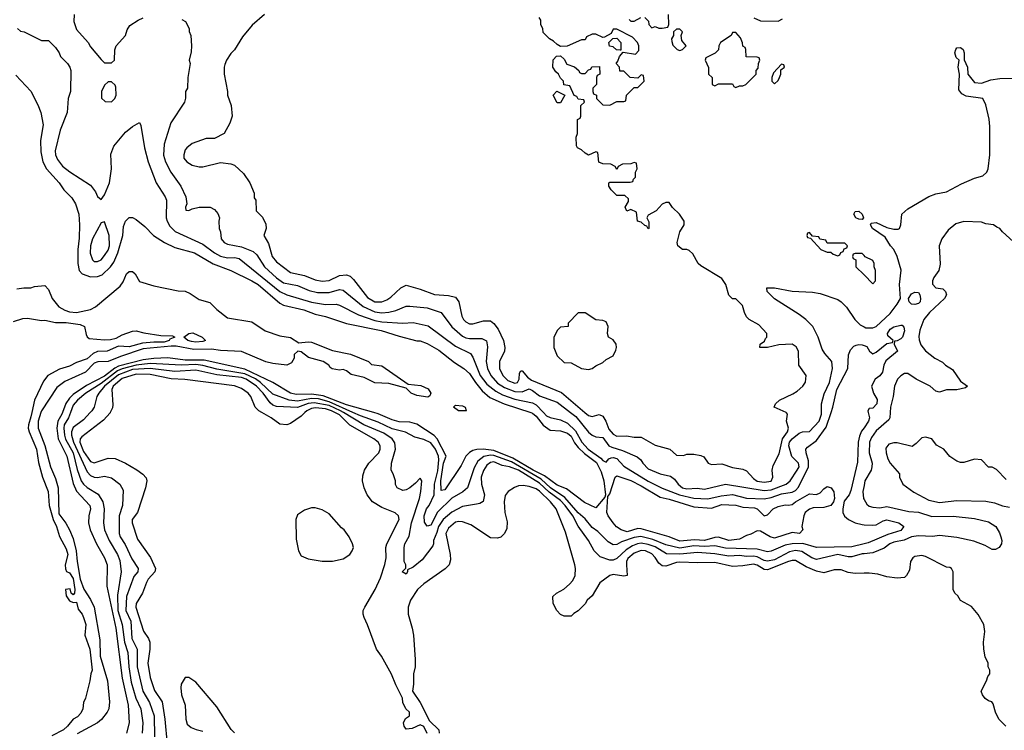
# Model space of a CAD drawing. Header units: inches. Extents: x 2348352 to 2479776, y 460422 to 613655.
# Tile 246 of 256: x 2355186 to 2360800, y 578187 to 582240. Entities that reach past the tile are written whole.
import ezdxf

# ---------------------------------------------------------------- set-up
doc = ezdxf.new("R2010")
doc.units = ezdxf.units.IN
doc.header["$MEASUREMENT"] = 0
for name, color, linetype in [('C3557', 7, 'Continuous'), ('C3558', 7, 'Continuous'), ('C3567', 7, 'Continuous'), ('C3568', 7, 'Continuous')]:
    doc.layers.add(name, color=color, linetype=linetype)

msp = doc.modelspace()

# ---------------------------------------------------------------- linework, layer by layer
at = {"layer": 'C3557', "color": 4}
for points, elevation in [([(2355255.5, 580000), (2355250, 579974), (2355236, 579930), (2355234.9, 579910), (2355240.3, 579890), (2355282.3, 579790), (2355293.7, 579713.7), (2355316.5, 579630), (2355347.4, 579550), (2355354.3, 579470), (2355376.1, 579390), (2355395.6, 579350), (2355412.7, 579292.7), (2355450, 579222.8), (2355461.1, 579190), (2355444.9, 579130), (2355447.7, 579107.7), (2355453, 579093), (2355470, 579084.4), (2355490, 579053.4), (2355500.5, 578990), (2355498.8, 578970), (2355490, 578959), (2355479, 578970), (2355473.6, 578993.6), (2355446.8, 578990), (2355450, 578954), (2355470, 578926), (2355490, 578916), (2355510, 578918), (2355518.8, 578878.8), (2355543.1, 578850), (2355550, 578831), (2355563.8, 578790), (2355557.1, 578730), (2355586.4, 578650), (2355599.1, 578530), (2355590.8, 578510), (2355586, 578470), (2355561, 578370), (2355550, 578346), (2355546.8, 578310), (2355535.2, 578284.8), (2355515.2, 578264.8), (2355491.3, 578250), (2355458, 578210), (2355434.8, 578190), (2355370, 578155.8)], 72), ([(2355306.9, 580000), (2355290.4, 579950), (2355290.4, 579910), (2355330, 579810.8), (2355362, 579690), (2355390, 579622.8), (2355404.6, 579570), (2355410, 579421), (2355448.8, 579368.8), (2355470, 579330.8), (2355490, 579281), (2355508.7, 579210), (2355513.7, 579150), (2355530.4, 579050), (2355551.9, 578991.9), (2355590, 578934), (2355610.3, 578890), (2355642.3, 578702.3), (2355644.6, 578610), (2355686.3, 578470), (2355697.6, 578350), (2355694.6, 578310), (2355684.2, 578290), (2355651.5, 578248.5), (2355630.2, 578229.8), (2355513.9, 578166.1)], 76), ([(2355430.3, 580000), (2355426.5, 579990), (2355403.6, 579950), (2355398.2, 579910), (2355405.2, 579850), (2355454.9, 579750), (2355490, 579594), (2355510.2, 579550.2), (2355585.5, 579470), (2355590.4, 579450), (2355580.4, 579410), (2355577.6, 579370), (2355587, 579330), (2355623.1, 579250), (2355670.4, 579170), (2355685.5, 579130), (2355682.6, 579010), (2355734, 578770), (2355770, 578484.7), (2355804, 578330), (2355810.4, 578230), (2355795.5, 578170)], 84), ([(2355475, 580000), (2355464, 579970), (2355439.7, 579930), (2355436.9, 579910), (2355441.6, 579870), (2355447.4, 579847.4), (2355491.8, 579770), (2355514, 579674), (2355537, 579610), (2355550.2, 579590.2), (2355570, 579572.4), (2355633.7, 579533.7), (2355660.3, 579490), (2355668.5, 579450), (2355663, 579370), (2355670.4, 579330), (2355696.4, 579270), (2355744.4, 579190), (2355756.2, 579156.2), (2355763.7, 579090), (2355742.8, 578957.2), (2355745, 578870), (2355770.3, 578790), (2355782.6, 578690), (2355803.2, 578630), (2355808, 578550), (2355822, 578462), (2355847.4, 578370), (2355875.8, 578310), (2355888.5, 578230), (2355884.9, 578170)], 88), ([(2355588.7, 580000), (2355550, 579958.4), (2355490, 579914.5), (2355480.9, 579890), (2355480.7, 579870), (2355492.7, 579830), (2355570, 579660.4), (2355590, 579640.4), (2355610, 579630.4), (2355630, 579628), (2355670, 579636.3), (2355710, 579626.8), (2355756, 579590), (2355775.9, 579555.9), (2355773, 579470), (2355752.4, 579410), (2355753, 579310), (2355759.3, 579290), (2355786.4, 579246.4), (2355825.4, 579165.4), (2355860.7, 579110), (2355858.8, 579090), (2355836.1, 579063.9), (2355795.8, 578950), (2355790.3, 578870), (2355820.3, 578810), (2355825.7, 578710), (2355854.9, 578650), (2355856.5, 578550), (2355887.6, 578410), (2355925.3, 578345.3), (2355951.8, 578270), (2355955.3, 578150)], 92), ([(2355702.3, 580000), (2355701.6, 579998.4), (2355663.4, 579956.6), (2355539.9, 579860.1), (2355530.3, 579849.7), (2355528.3, 579830), (2355550, 579777), (2355590, 579720.5), (2355610, 579713), (2355690, 579739.1), (2355730, 579737.3), (2355790, 579710.7), (2355853.2, 579673.2), (2355887.5, 579647.5), (2355906.4, 579626.4), (2355911, 579610), (2355902.8, 579570), (2355857.1, 579430), (2355828.2, 579390), (2355826.4, 579370), (2355858, 579278), (2355932.7, 579172.7), (2355960.5, 579110), (2355956.3, 579090), (2355919.3, 579050), (2355908.2, 579030), (2355886, 578970), (2355850.3, 578910), (2355848.7, 578890), (2355891.7, 578751.7), (2355920.5, 578710), (2355928.5, 578690), (2355928.8, 578650), (2355917.4, 578570), (2355929, 578489), (2355954, 578414), (2355997.6, 578350), (2356014.3, 578250), (2356027, 578107)], 96), ([(2356812.3, 580000), (2356790, 579978), (2356730, 579937.2), (2356709.1, 579929.1), (2356670, 579934), (2356619, 579970), (2356566.5, 580000)], 96), ([(2357510, 578168), (2357490, 578208), (2357470, 578218), (2357423.5, 578196.5), (2357390, 578194), (2357377.2, 578210), (2357374, 578230), (2357386, 578254), (2357408, 578270), (2357408, 578290), (2357388, 578310), (2357370, 578346), (2357368, 578370), (2357330, 578446), (2357306.3, 578506.3), (2357249, 578610), (2357221.2, 578650), (2357169.5, 578789.5), (2357149.2, 578830), (2357145.2, 578850), (2357145.2, 578870), (2357153.2, 578890), (2357212.3, 578990), (2357243.3, 579056.7), (2357268.2, 579131.8), (2357274.7, 579170), (2357274, 579230), (2357279.5, 579250), (2357349.4, 579390), (2357345.2, 579410), (2357327.3, 579427.3), (2357250, 579457), (2357197.2, 579490), (2357166.6, 579530), (2357149.5, 579570), (2357140.9, 579610), (2357141.5, 579638.5), (2357152.7, 579670), (2357176, 579710), (2357233.6, 579770), (2357240.7, 579790), (2357240.7, 579810), (2357229.4, 579830), (2357206, 579850), (2357068, 579928), (2357010, 579985.8), (2356982.4, 580000)], 96), ([(2360000, 579193.7), (2359990, 579192.8), (2359930, 579175.8), (2359910, 579175.8), (2359850, 579189.6), (2359730, 579162), (2359702.7, 579170), (2359646.1, 579206.1), (2359610, 579211.8), (2359575.6, 579204.4), (2359490, 579159.3), (2359450, 579151.9), (2359430, 579155.6), (2359390, 579176.1), (2359370, 579179.8), (2359330, 579177.6), (2359290, 579184.2), (2359230, 579179.7), (2359150, 579193.3), (2359050, 579200.4), (2358950, 579192.4), (2358873.7, 579193.7), (2358810, 579232.7), (2358770, 579247.1), (2358730, 579253.5), (2358708.6, 579251.4), (2358680, 579240), (2358643.5, 579216.5), (2358590, 579166), (2358570, 579157), (2358550, 579157), (2358496.6, 579176.6), (2358461.2, 579210), (2358430, 579269.2), (2358370.7, 579350.7), (2358339.8, 579410), (2358296.2, 579470), (2358270, 579497.2), (2358204.3, 579544.3), (2358150, 579596.2), (2358030, 579669.8), (2357979.3, 579690), (2357937.8, 579697.8), (2357890, 579717.7), (2357870, 579714.3), (2357850, 579699.5), (2357830, 579669.2), (2357816.4, 579630), (2357818.4, 579590), (2357836.4, 579530), (2357828, 579492), (2357810, 579480.9), (2357790, 579476), (2357710, 579463.7), (2357650, 579431.3), (2357601.3, 579390), (2357574.3, 579350), (2357565.1, 579314.9), (2357546, 579270), (2357546, 579250), (2357541, 579239), (2357481.4, 579158.6), (2357430, 579118), (2357398, 579102), (2357398, 579090), (2357390, 579078), (2357366, 579090), (2357387.3, 579112.7), (2357388, 579130), (2357378, 579150), (2357377.2, 579230), (2357382.7, 579250), (2357406.6, 579293.4), (2357420.5, 579370), (2357465.2, 579510), (2357474, 579550), (2357478, 579610), (2357470, 579626), (2357443.6, 579596.4), (2357410.9, 579569.1), (2357390, 579558), (2357370, 579555.3), (2357338, 579570), (2357328.9, 579588.9), (2357328.7, 579610), (2357315.3, 579650), (2357304, 579670), (2357305.2, 579710), (2357329.6, 579790), (2357325.8, 579825.8), (2357309.5, 579850), (2357261.8, 579881.8), (2357148.5, 579928.5), (2357031.7, 580000)], 92), ([(2360000, 579250.1), (2359930, 579232.6), (2359730, 579229.7), (2359651.7, 579251.7), (2359590, 579250.9), (2359550, 579243.9), (2359470, 579207.8), (2359450, 579204.7), (2359390, 579219.8), (2359210, 579226.6), (2359150, 579238.7), (2359090, 579234.8), (2359030, 579238.6), (2358950, 579226.5), (2358870, 579245.3), (2358795.7, 579275.7), (2358728.1, 579291.9), (2358690, 579286.6), (2358617.5, 579262.5), (2358590, 579247.6), (2358570, 579245.6), (2358542, 579262), (2358481.6, 579321.6), (2358450, 579344.5), (2358410, 579392.7), (2358370, 579426.6), (2358294.4, 579514.4), (2358212.1, 579570), (2358159.4, 579619.4), (2357990, 579717.8), (2357890, 579754.7), (2357870, 579757), (2357831.8, 579748.2), (2357797.8, 579722.2), (2357776.7, 579683.3), (2357739.1, 579570), (2357712.5, 579547.5), (2357650, 579511.6), (2357568.6, 579431.4), (2357530, 579356.9), (2357510, 579351.6), (2357494.5, 579374.5), (2357492.7, 579410), (2357505.6, 579450), (2357520.9, 579470), (2357549.8, 579530), (2357551.4, 579590), (2357570, 579666.8), (2357576.2, 579730), (2357574.5, 579750), (2357557.2, 579790), (2357530, 579827.3), (2357490, 579845.6), (2357438.9, 579858.9), (2357386.6, 579886.6), (2357310, 579907.3), (2357230, 579943.9), (2357130, 579979.8), (2357085.1, 580000)], 88), ([(2358099.4, 580000), (2358110, 579996.5), (2358130, 579978.7), (2358170, 579928.2), (2358210, 579899.1), (2358270, 579894.9), (2358310, 579880.9), (2358330, 579863.7), (2358350, 579825.7), (2358370, 579799.1), (2358405.9, 579765.9), (2358474.2, 579714.2), (2358502, 579662), (2358516.5, 579610), (2358526.4, 579530), (2358523, 579517), (2358470, 579455.3), (2358406, 579486), (2358303.8, 579563.8), (2358250, 579585.7), (2358179.1, 579639.1), (2358113.7, 579670), (2357998.5, 579738.5), (2357890, 579782.7), (2357829, 579791), (2357791.8, 579788.2), (2357770, 579782.9), (2357750, 579771.8), (2357729.1, 579750.9), (2357702.9, 579697.1), (2357610, 579559), (2357590, 579555.3), (2357586.5, 579610), (2357601.6, 579710), (2357618, 579750), (2357567.1, 579850), (2357548.3, 579868.3), (2357450, 579933.7), (2357410, 579944.8), (2357350, 579945.6), (2357310, 579957.4), (2357230, 579992.9), (2357205.1, 580000)], 84), ([(2358172, 580000), (2358190, 579981.3), (2358210, 579970.4), (2358270, 579958.4), (2358310, 579939.5), (2358355.8, 579895.8), (2358392, 579830), (2358427.6, 579790), (2358499.5, 579739.5), (2358510, 579726.4), (2358530, 579717.3), (2358545.4, 579734.6), (2358559.3, 579740.7), (2358570, 579743.7), (2358590, 579736.5), (2358630, 579694.4), (2358770, 579608.9), (2358850, 579568.7), (2358947.7, 579530), (2359030, 579510.2), (2359110, 579506.5), (2359185.1, 579525.1), (2359250, 579531.7), (2359330, 579510.3), (2359430, 579507), (2359470, 579515.2), (2359530, 579536.5), (2359590, 579544.4), (2359610, 579554), (2359625.8, 579574.2), (2359682.7, 579690), (2359683.5, 579723.5), (2359669.4, 579770), (2359669, 579790), (2359678, 579802), (2359730, 579839.3), (2359783.7, 579916.3), (2359812.6, 580000)], 88), ([(2358326.4, 580000), (2358356.5, 579976.5), (2358430, 579887.7), (2358450, 579870.7), (2358470, 579860.7), (2358510, 579856.3), (2358546, 579810), (2358561.4, 579801.4), (2358622.8, 579782.7), (2358707, 579747), (2358727.3, 579730), (2358739.1, 579710), (2358770, 579679.1), (2358838, 579650), (2358896.5, 579636.5), (2358919.3, 579619.3), (2358940.4, 579590), (2358964.9, 579570), (2358990, 579564.6), (2359047.9, 579567.9), (2359090, 579563), (2359210, 579591.8), (2359430, 579554.2), (2359470, 579558.8), (2359556, 579590), (2359578.4, 579610), (2359619.7, 579670), (2359629.6, 579690), (2359627.3, 579710), (2359588.9, 579748.9), (2359571, 579810), (2359575.1, 579830), (2359589.9, 579850.1), (2359630, 579882.3), (2359650, 579888.9), (2359690, 579890.6), (2359744.7, 579950), (2359758.5, 579990), (2359758.5, 580000)], 92), ([(2358408.4, 580000), (2358430, 579981.6), (2358450, 579977.1), (2358490, 579988.2), (2358510, 579978.4), (2358527.4, 579950), (2358544.8, 579904.8), (2358570, 579875.8), (2358590, 579865.5), (2358645.8, 579865.8), (2358690, 579858), (2358730, 579858), (2358810, 579813), (2358892, 579790), (2358930, 579756), (2358970, 579754.8), (2358990, 579762.8), (2359030, 579762.8), (2359070, 579754.8), (2359086.4, 579746.4), (2359110.9, 579710.9), (2359130, 579702.8), (2359190, 579706), (2359250, 579686), (2359310, 579677.3), (2359330, 579667.7), (2359370, 579623.8), (2359390, 579608.9), (2359430, 579603.1), (2359470, 579608.5), (2359479.6, 579630), (2359476.2, 579670), (2359482.9, 579697.1), (2359515.5, 579764.5), (2359535.1, 579850), (2359563.7, 579890), (2359569.2, 579910), (2359559, 579950), (2359564, 579990), (2359558.6, 579998.6), (2359555.5, 580000)], 96), ([(2360000, 579912.8), (2359986.5, 579893.5), (2359975.1, 579864.9), (2359967.2, 579830), (2359962.8, 579717.2), (2359925.7, 579554.3), (2359914.9, 579530), (2359886.7, 579493.3), (2359878.4, 579450), (2359879.3, 579430), (2359888.7, 579408.7), (2359910.8, 579390), (2359950, 579370.4), (2359990, 579360.5), (2360000, 579359.8)], 88), ([(2360000, 579083.3), (2359950, 579082), (2359910, 579088), (2359870, 579102), (2359830, 579102), (2359770, 579085.2), (2359730, 579094.5), (2359670, 579118.7), (2359610, 579156.3), (2359590, 579156.3), (2359570, 579149.7), (2359450, 579102.4), (2359430, 579104.7), (2359390, 579128.2), (2359370, 579134.8), (2359310, 579124.2), (2359250, 579121.3), (2359150, 579144), (2359050, 579141.3), (2358950, 579146.3), (2358930, 579144.2), (2358870, 579123.6), (2358850, 579125.6), (2358830, 579139.5), (2358810, 579172.3), (2358790, 579194.3), (2358754, 579210), (2358730, 579212.1), (2358690, 579196.9), (2358653.6, 579166.4), (2358646.5, 579150), (2358645.3, 579130), (2358650, 579069.4), (2358630, 579066), (2358570, 579076.3), (2358550, 579069.6), (2358492.8, 579027.3), (2358450, 578953.2), (2358422, 578930), (2358410, 578908), (2358370, 578868), (2358346, 578854), (2358330, 578838), (2358290, 578838), (2358270, 578848), (2358248, 578870), (2358228, 578910), (2358226, 578950), (2358246, 578970), (2358288.9, 578991.1), (2358320.2, 579019.8), (2358339.5, 579040.5), (2358352.7, 579070), (2358355.1, 579110), (2358351.7, 579131.7), (2358297.2, 579317.2), (2358245.2, 579450), (2358211.8, 579490), (2358150, 579551.1), (2358130, 579565.1), (2358090, 579578.4), (2358056.8, 579583.2), (2358030, 579581.2), (2358007.9, 579572.1), (2357971.3, 579550), (2357954, 579526), (2357947.7, 579490), (2357953, 579430), (2357964.5, 579375.5), (2357962.8, 579337.2), (2357950.6, 579309.4), (2357930, 579288.7), (2357910, 579282), (2357870, 579285.2), (2357758.6, 579358.6), (2357710, 579376.9), (2357690, 579378.7), (2357670, 579373.6), (2357630, 579340.7), (2357614.9, 579310), (2357640.3, 579190), (2357641.6, 579158.4), (2357634, 579130), (2357612.3, 579107.7), (2357490, 579022.7), (2357454, 578990), (2357414.4, 578930), (2357400.4, 578890), (2357400.5, 578850), (2357424, 578770), (2357430.8, 578730), (2357441, 578590), (2357441, 578550), (2357431.3, 578510), (2357430.9, 578450.9), (2357424.7, 578410), (2357470, 578344.7), (2357522, 578242), (2357576, 578190), (2357578, 578170)], 96), ([(2360000, 579583), (2359994, 579550), (2359996.3, 579510), (2360000, 579504)], 92), ([(2356410, 578173.2), (2356391.9, 578191.9), (2356310, 578321.2), (2356190, 578462), (2356150, 578488.7), (2356130, 578488), (2356106, 578450), (2356104, 578430), (2356108.4, 578390), (2356128.5, 578330), (2356132.4, 578250), (2356141.4, 578221.4), (2356162.9, 578202.9), (2356192, 578192), (2356230, 578182.4)], 104)]:
    msp.add_lwpolyline(points, dxfattribs=dict(at, elevation=elevation))
for points, elevation in [([(2359130, 579453.7), (2359190, 579474.3), (2359270, 579472), (2359310, 579459.5), (2359375.9, 579455.9), (2359390.7, 579450), (2359430, 579411), (2359450, 579416), (2359482.7, 579450), (2359510, 579464), (2359550, 579473.4), (2359570, 579470.8), (2359590, 579474.8), (2359609, 579490), (2359690, 579536), (2359730, 579532), (2359750, 579542), (2359770, 579564.7), (2359790, 579578), (2359812, 579570), (2359827.7, 579547.7), (2359831.8, 579510), (2359825.5, 579490), (2359810, 579469.4), (2359770, 579458), (2359710, 579455.3), (2359690, 579448.7), (2359664.7, 579430), (2359656, 579410), (2359644.7, 579350), (2359651, 579330), (2359632, 579310), (2359590, 579315.3), (2359490, 579283.6), (2359464, 579290), (2359410, 579323.7), (2359390, 579325.2), (2359355.2, 579304.8), (2359330, 579298), (2359290, 579277), (2359230, 579269.8), (2359170, 579288.3), (2359150, 579287.1), (2359090.2, 579269.8), (2359033, 579273), (2358950, 579266.2), (2358890, 579289.7), (2358730, 579336.4), (2358710, 579337.7), (2358650, 579318.9), (2358616, 579330), (2358588.3, 579348.3), (2358570, 579369.4), (2358542, 579410), (2358534.5, 579430), (2358539, 579521), (2358550, 579536), (2358581.2, 579630), (2358590, 579638.8), (2358670, 579611.7), (2358730, 579581.7), (2358836.9, 579516.9), (2358890, 579505.2), (2359030, 579461.3)], 84), ([(2356870, 579455.3), (2356850, 579455.3), (2356810, 579442), (2356770, 579415.3), (2356761, 579390), (2356762, 579278), (2356776, 579210), (2356790, 579182), (2356830, 579164.7), (2356910, 579151), (2356970, 579151), (2357030, 579164.7), (2357068.7, 579190), (2357082, 579210), (2357088.7, 579230), (2357084, 579250), (2357064, 579290), (2357035.3, 579330), (2357020.9, 579340.9), (2356950, 579422), (2356910, 579444)], 104)]:
    msp.add_lwpolyline(points, close=True, dxfattribs=dict(at, elevation=elevation))
at = {"layer": 'C3558', "color": 4}
for points, elevation in [([(2355497.3, 582270), (2355494, 582230), (2355510, 582184.7), (2355576, 582110), (2355590, 582084.7), (2355650, 582012), (2355670, 581994), (2355710, 581994), (2355726, 582010), (2355728.4, 582068.4), (2355735.3, 582090), (2355788.7, 582150), (2355798, 582182), (2355813.6, 582206.4), (2355862, 582238), (2355890, 582251)], 92), ([(2356110, 582242), (2356132, 582230), (2356152, 582190), (2356152.7, 582172.7), (2356162, 582150), (2356164.7, 582090), (2356163.6, 582056.4), (2356152, 582010), (2356158, 581990), (2356144.7, 581910), (2356142, 581850), (2356132, 581830), (2356131.6, 581791.6), (2356124.7, 581770), (2356047.5, 581652.5), (2356010.6, 581530), (2356006.6, 581466.6), (2356017.1, 581430), (2356048, 581370), (2356104.9, 581290), (2356134, 581230), (2356138, 581190), (2356132, 581170), (2356134, 581154), (2356150, 581152), (2356170, 581162), (2356210, 581171.3), (2356271.1, 581171.1), (2356296.9, 581156.9), (2356315.3, 581135.3), (2356324.7, 581110), (2356321, 581090), (2356322.8, 581050), (2356330.8, 581030), (2356334.8, 580990), (2356351, 580970), (2356370, 580960.5), (2356450, 580944.2), (2356517.2, 580917.2), (2356538.3, 580898.3), (2356582.4, 580830), (2356650, 580767), (2356690, 580739.5), (2356770, 580723.1), (2356836, 580696), (2356884.8, 580684.8), (2356950, 580684.6), (2357010, 580700.4), (2357030, 580698), (2357143.7, 580603.7), (2357210, 580574), (2357250, 580567.9), (2357290, 580571.7), (2357330, 580581.3), (2357390, 580606.4), (2357410, 580606.4), (2357510, 580597.1), (2357590, 580570.7), (2357650, 580487.7), (2357710, 580434.4), (2357730, 580424.9), (2357750, 580422), (2357821.6, 580421.6), (2357847.9, 580407.9), (2357853.2, 580373.2), (2357845.3, 580290), (2357853.7, 580250), (2357871.8, 580210), (2357910, 580167.6), (2357950, 580142.4), (2358010, 580120.2), (2358050, 580117.7), (2358090, 580134.4), (2358110, 580125.3), (2358150, 580094), (2358250, 580059.5), (2358326.4, 580000)], 92), ([(2356582, 582270), (2356510.9, 582209.1), (2356456.9, 582143.1), (2356410, 582068), (2356390, 582048), (2356364.7, 582010), (2356355.3, 581984.7), (2356351, 581970), (2356351, 581930), (2356371, 581830), (2356371.3, 581810), (2356391.3, 581750), (2356398, 581690), (2356384.7, 581650), (2356352, 581590), (2356296.9, 581563.1), (2356250, 581562), (2356170, 581534), (2356138, 581510), (2356130, 581498), (2356121, 581470), (2356121, 581450), (2356138, 581430), (2356170, 581411), (2356210, 581401), (2356230, 581401), (2356330, 581424.7), (2356390, 581418), (2356410.9, 581410.9), (2356462, 581362), (2356498, 581310), (2356522, 581250), (2356523.6, 581223.6), (2356532, 581210), (2356534, 581150), (2356570, 581114), (2356590, 581074), (2356591.3, 581050), (2356578, 581010), (2356603.8, 580963.8), (2356625.5, 580890), (2356650, 580859.1), (2356730, 580798), (2356810, 580781.3), (2356870, 580757.1), (2356910, 580748.5), (2356950, 580752.7), (2357010, 580781.6), (2357050, 580785.5), (2357070, 580776.3), (2357090, 580757.3), (2357170, 580654.9), (2357210, 580630.4), (2357250, 580630.4), (2357278.6, 580641.4), (2357302.7, 580657.3), (2357359, 580710), (2357390, 580726.8), (2357470, 580703.8), (2357551.9, 580671.9), (2357630, 580666), (2357670, 580657.3), (2357690.5, 580630.5), (2357706, 580550), (2357716.3, 580530), (2357730, 580516.3), (2357750, 580505.5), (2357770, 580505.5), (2357830, 580523), (2357870, 580522), (2357890, 580507.7), (2357914.9, 580474.9), (2357944.4, 580410), (2357953, 580370), (2357950.6, 580350), (2357921.6, 580290), (2357922.4, 580250), (2357940.4, 580210), (2357970, 580182.6), (2358010, 580166), (2358024, 580170), (2358033.3, 580190), (2358035.1, 580224.9), (2358043.3, 580236.7), (2358050, 580238), (2358080.9, 580200.9), (2358104.3, 580184.3), (2358274.3, 580114.3), (2358408.4, 580000)], 96), ([(2359555.5, 580000), (2359488, 580030), (2359495.3, 580050), (2359519, 580070), (2359594.7, 580105.3), (2359618.6, 580121.4), (2359651.1, 580148.9), (2359666.5, 580173.5), (2359669.5, 580210), (2359628.7, 580270), (2359626, 580350), (2359613.8, 580373.8), (2359589.5, 580389.5), (2359515.3, 580384.7), (2359449.5, 580369.5), (2359406, 580370), (2359408, 580390), (2359433.2, 580406.8), (2359438, 580422), (2359446, 580430), (2359446, 580450), (2359400.4, 580500.4), (2359346, 580530), (2359330, 580546), (2359318, 580570), (2359308, 580610), (2359270, 580648), (2359250, 580648), (2359230, 580668), (2359212.7, 580730), (2359190, 580764), (2359070, 580835.3), (2359055.3, 580850), (2359024, 580904), (2359003.1, 580923.1), (2358990, 580928.7), (2358966, 580930), (2358938, 580950), (2358935.3, 580970), (2358949.2, 581030.8), (2358975.3, 581070), (2358975.3, 581090), (2358948.7, 581130), (2358908.9, 581168.9), (2358890, 581198), (2358870, 581198), (2358850, 581188), (2358814, 581150), (2358770, 581126), (2358762, 581110), (2358772.7, 581087.3), (2358774, 581050), (2358770, 581048), (2358762, 581062), (2358750, 581066), (2358730, 581086), (2358708, 581090), (2358702, 581142), (2358670, 581158), (2358647.3, 581147.3), (2358638, 581170), (2358656.4, 581203.6), (2358658, 581218), (2358636.4, 581236.4), (2358590, 581238), (2358558, 581270), (2358546, 581290), (2358546, 581310), (2358550, 581314), (2358667.3, 581312.7), (2358682, 581318), (2358686, 581330), (2358698, 581342), (2358698, 581370), (2358706, 581390), (2358702, 581422), (2358690, 581426), (2358670, 581418), (2358623.6, 581416.4), (2358598, 581402), (2358590, 581386), (2358582, 581402), (2358556.4, 581416.4), (2358510, 581418), (2358487.3, 581427.3), (2358482, 581482), (2358470, 581486), (2358430, 581468), (2358410, 581478), (2358390, 581498), (2358366, 581510), (2358360.4, 581520.4), (2358358, 581570), (2358366, 581590), (2358366, 581670), (2358382, 581678), (2358386, 581690), (2358386, 581750), (2358406, 581770), (2358402, 581782), (2358370, 581786), (2358362, 581802), (2358347.3, 581807.3), (2358322, 581862), (2358288, 581868), (2358286, 581890), (2358270, 581906), (2358258, 581930), (2358243.1, 581943.1), (2358226, 581970), (2358228.4, 582011.6), (2358247.3, 582032.7), (2358270, 582034), (2358290, 582014), (2358306, 581986), (2358350, 581972), (2358374, 581950), (2358378, 581938), (2358390, 581934), (2358410, 581934), (2358430, 581954), (2358442, 581958), (2358448.4, 581971.6), (2358492.7, 581972.7), (2358494, 581930), (2358478, 581922), (2358474, 581910), (2358474, 581870), (2358454, 581850), (2358454, 581830), (2358458, 581818), (2358474, 581810), (2358474, 581790), (2358510, 581754), (2358550, 581752), (2358590, 581774), (2358630, 581774), (2358642, 581778), (2358646, 581810), (2358690, 581854), (2358710, 581854), (2358746, 581890), (2358742, 581922), (2358730, 581926), (2358710, 581906), (2358666, 581910), (2358630, 581946), (2358607.3, 581947.3), (2358606, 581970), (2358586, 581990), (2358596.4, 582003.6), (2358606, 582030), (2358626, 582054), (2358696.4, 582043.6), (2358716.4, 582063.6), (2358715.3, 582090), (2358708, 582110), (2358680.4, 582140.4), (2358590, 582186), (2358570, 582186), (2358558, 582162), (2358519.6, 582140.4), (2358510, 582138), (2358470, 582158), (2358450, 582158), (2358418, 582142), (2358410, 582126), (2358390, 582126), (2358308.4, 582088.4), (2358270, 582088), (2358250, 582098), (2358230, 582118), (2358206, 582130), (2358170, 582166), (2358168, 582190), (2358158, 582210), (2358156.4, 582236.4), (2358147.3, 582252.7)], 96), ([(2358661, 582241), (2358670, 582232), (2358690, 582232), (2358728.4, 582251.6)], 96), ([(2358750, 582252), (2358771.3, 582231.3), (2358772.7, 582212.7), (2358790, 582194), (2358810, 582202), (2358830, 582192), (2358850, 582192), (2358882, 582198), (2358887.3, 582212.7), (2358886, 582270)], 96), ([(2359370.9, 582250.9), (2359410, 582234), (2359510, 582232), (2359534.6, 582245.4)], 96), ([(2355174, 582190), (2355190, 582174), (2355211.6, 582171.6), (2355310, 582122), (2355350, 582122), (2355390, 582082), (2355410.9, 582050.9), (2355418, 582030), (2355458, 581990), (2355471.3, 581970), (2355478, 581950), (2355474.8, 581830), (2355462.8, 581790), (2355457.3, 581710), (2355416.3, 581610), (2355388.5, 581491.5), (2355390.4, 581470), (2355402, 581442), (2355430, 581405.5), (2355472.3, 581372.3), (2355590, 581296), (2355618.5, 581258.5), (2355630, 581232), (2355650, 581214), (2355670, 581242), (2355698, 581310), (2355709.3, 581390), (2355706.3, 581473.7), (2355722, 581518), (2355790, 581598), (2355830, 581631.3), (2355870, 581654), (2355876.9, 581636.9), (2355898, 581510), (2355918, 581430), (2355964.9, 581310), (2356014.8, 581230), (2356022.8, 581210), (2356021.6, 581110), (2356026, 581090), (2356042.5, 581062.5), (2356072, 581032), (2356230, 580960.3), (2356296.3, 580910), (2356330, 580890.4), (2356370, 580882.6), (2356410, 580884.4), (2356437.7, 580877.7), (2356670, 580690.3), (2356710, 580670.4), (2356849, 580629), (2356930, 580616.4), (2356990, 580617.1), (2357010, 580612.7), (2357116.9, 580556.9), (2357210, 580524.9), (2357250, 580517.4), (2357370, 580508.2), (2357430, 580513), (2357514.2, 580494.2), (2357670, 580378.4), (2357756.7, 580336.7), (2357770, 580316), (2357811.7, 580210), (2357850, 580160.3), (2357900.4, 580120.4), (2357939.5, 580099.5), (2358010, 580075.2), (2358110, 580054.4), (2358130, 580043.7), (2358172, 580000)], 88), ([(2355164.5, 581924.5), (2355250, 581832), (2355290, 581754), (2355306, 581710), (2355319.8, 581639.8), (2355305.5, 581550), (2355306.2, 581486.2), (2355317.1, 581430), (2355338, 581390), (2355410.6, 581310), (2355437.3, 581270), (2355483.9, 581223.9), (2355503.8, 581190), (2355522.4, 581130), (2355527, 581070), (2355525.3, 580994.7), (2355517.6, 580930), (2355517.6, 580850), (2355525.5, 580810), (2355542.8, 580790), (2355590, 580773.4), (2355630, 580774.6), (2355655.5, 580784.5), (2355704.2, 580830), (2355723.1, 580856.9), (2355745.7, 580910), (2355773.3, 581010), (2355778.6, 581061.4), (2355789.4, 581090.6), (2355810, 581111.3), (2355830, 581111), (2355850, 581101), (2355900.3, 581060.3), (2355949.2, 581009.2), (2356010.7, 580970), (2356070, 580941.1), (2356182.8, 580910), (2356288.2, 580848.2), (2356390, 580810.4), (2356510, 580750.3), (2356544.9, 580730), (2356670, 580622.6), (2356690, 580611.8), (2356805.4, 580585.4), (2356870, 580560.4), (2356930, 580546.7), (2357050, 580507.6), (2357247.4, 580467.4), (2357350, 580435.3), (2357450, 580407.7), (2357470, 580407.7), (2357510, 580393.4), (2357575.8, 580355.8), (2357664.4, 580284.4), (2357719.1, 580250), (2357750, 580221.6), (2357784.6, 580170), (2357823.2, 580123.2), (2357866, 580086), (2357947.7, 580050), (2358099.4, 580000)], 84), ([(2360000, 580895.2), (2359990, 580906), (2359950, 580906), (2359938, 580902), (2359934, 580890), (2359938, 580878), (2359954, 580870), (2359954, 580830), (2360000, 580784)], 96), ([(2355170, 580704.7), (2355210, 580711.3), (2355250, 580711.3), (2355270, 580718), (2355330, 580724.7), (2355350, 580702), (2355370.7, 580650), (2355410, 580602.8), (2355443.4, 580583.4), (2355470, 580574), (2355509.3, 580570.7), (2355590, 580588), (2355618.3, 580601.7), (2355759.4, 580720.6), (2355775.9, 580744.1), (2355795.6, 580790), (2355810, 580803.1), (2355830, 580803), (2355844.9, 580790), (2355870, 580746), (2355950, 580722.8), (2356090, 580694), (2356130, 580690.7), (2356158.8, 580678.8), (2356210, 580644), (2356270, 580626.8), (2356310, 580586.8), (2356370, 580539.1), (2356510, 580517.3), (2356585.1, 580465.1), (2356670, 580437.1), (2356730, 580428.2), (2356776.8, 580396.8), (2356830, 580402.4), (2356850, 580400.3), (2356970, 580352.7), (2357073, 580333), (2357174, 580290), (2357192.7, 580272.7), (2357250, 580266), (2357400.7, 580160.7), (2357473.7, 580153.7), (2357515.1, 580135.1), (2357531, 580110), (2357524.5, 580095.5), (2357512.2, 580087.8), (2357450, 580096.9), (2357417.2, 580110), (2357390, 580138), (2357290, 580164.5), (2357210, 580169.3), (2357150, 580198.7), (2357076.6, 580216.6), (2357050, 580238), (2357030, 580245.2), (2357010, 580241.2), (2356968.4, 580248.4), (2356956.5, 580256.5), (2356949, 580270), (2356917.2, 580290), (2356833.4, 580313.4), (2356790, 580345.2), (2356771.1, 580348.9), (2356751, 580330), (2356751, 580310), (2356736.3, 580283.7), (2356710, 580269.3), (2356630, 580279.5), (2356590, 580289.5), (2356450, 580347.6), (2356330, 580352.9), (2356279.9, 580359.9), (2356178, 580358), (2356077.3, 580377.3), (2356050, 580377.7), (2355890, 580362), (2355760.7, 580319.3), (2355690, 580290.9), (2355632.1, 580287.9), (2355610, 580280.7), (2355561.6, 580230), (2355443.7, 580176.3), (2355398.6, 580141.4), (2355310, 580009.3), (2355306.9, 580000)], 76), ([(2359758.5, 580000), (2359758.4, 580050), (2359773.1, 580106.9), (2359803.7, 580170), (2359821.2, 580250), (2359817.2, 580290), (2359776.5, 580336.5), (2359761.5, 580361.5), (2359739.3, 580430), (2359709, 580490), (2359668.7, 580530), (2359630, 580559), (2359490, 580648.7), (2359448.7, 580690), (2359446, 580710), (2359490, 580711), (2359590, 580691), (2359705.4, 580685.4), (2359750, 580678), (2359850, 580644.7), (2359870, 580631.3), (2359900.7, 580600.7), (2359946.8, 580530), (2359978.8, 580498.8), (2360000, 580488.1)], 92), ([(2355150, 580518.8), (2355204.8, 580535.2), (2355230, 580538), (2355310, 580524.9), (2355330, 580525.5), (2355390, 580512), (2355450, 580513.1), (2355530, 580502), (2355556, 580490), (2355565.4, 580445.4), (2355571.1, 580431.1), (2355582, 580422), (2355670, 580413.4), (2355703.3, 580416.7), (2355736.2, 580423.8), (2355770, 580442.6), (2355830, 580463.8), (2355850, 580466), (2355894.2, 580454.2), (2355990, 580439.5), (2356056.7, 580436.7), (2356071.3, 580430), (2356042.8, 580417.2), (2356037.3, 580410), (2356010, 580400.4), (2355950, 580401.5), (2355885.8, 580394.2), (2355810, 580373.8), (2355750, 580378), (2355684.7, 580350), (2355630, 580347.4), (2355604.1, 580335.9), (2355570, 580305.3), (2355510, 580285.1), (2355470, 580263), (2355413.2, 580246.8), (2355346, 580210), (2355321.6, 580178.4), (2355270.3, 580069.7), (2355255.5, 580000)], 72), ([(2359812.6, 580000), (2359823, 580030), (2359846, 580130), (2359907.6, 580250), (2359912, 580328), (2359922.9, 580357.1), (2359942.9, 580377.1), (2359956.2, 580383.8), (2359970, 580388), (2359990, 580386.4), (2360000, 580382.5)], 88), ([(2357205.1, 580000), (2357050, 580043.9), (2356915.6, 580095.6), (2356850, 580103.8), (2356762.8, 580102.8), (2356730, 580109.8), (2356629.5, 580170), (2356470, 580246.5), (2356237.7, 580297.7), (2356130, 580298.7), (2356030, 580311.6), (2355950, 580308.4), (2355890, 580300.9), (2355750, 580264.7), (2355727.5, 580252.5), (2355670, 580206.6), (2355566.7, 580153.3), (2355490, 580102.7), (2355470, 580082), (2355449.4, 580050.6), (2355430.3, 580000)], 84), ([(2357085.1, 580000), (2356950, 580060.7), (2356890, 580076.7), (2356850, 580079.9), (2356770, 580063.7), (2356722.7, 580070), (2356630, 580104), (2356559.7, 580170), (2356530, 580191.3), (2356470, 580220.5), (2356310, 580247.3), (2356230, 580268.2), (2356190, 580272.7), (2356109.1, 580269.1), (2355930, 580279.2), (2355850, 580269.9), (2355770, 580249.3), (2355743.2, 580236.8), (2355650, 580165.2), (2355563.1, 580110), (2355514.9, 580070), (2355490, 580040.9), (2355475, 580000)], 88), ([(2357031.7, 580000), (2357015.3, 580010), (2356950, 580039.4), (2356864.7, 580055.3), (2356830, 580051.2), (2356770, 580028.8), (2356650, 580034), (2356630, 580041.3), (2356614.6, 580054.6), (2356574.2, 580110), (2356535.6, 580150), (2356476.3, 580190), (2356450, 580199.1), (2356310, 580214), (2356190, 580240.3), (2356070, 580233.8), (2355930, 580251.3), (2355830, 580244.3), (2355750, 580214.7), (2355670.2, 580150), (2355637, 580110), (2355625.5, 580090), (2355610.5, 580030), (2355598, 580010), (2355588.7, 580000)], 92), ([(2356566.5, 580000), (2356549, 580010), (2356529.2, 580030), (2356504, 580090), (2356489, 580110), (2356450, 580137.2), (2356410, 580152), (2356127.6, 580187.6), (2356050, 580190.9), (2355930, 580216.8), (2355850, 580218.4), (2355770, 580194.2), (2355718.7, 580150), (2355710.4, 580130), (2355717.5, 580042.5), (2355714.6, 580025.4), (2355702.3, 580000)], 96), ([(2356982.4, 580000), (2356963, 580010), (2356930, 580021), (2356873.4, 580026.6), (2356850, 580022.7), (2356822.4, 580010), (2356812.3, 580000)], 96)]:
    msp.add_lwpolyline(points, dxfattribs=dict(at, elevation=elevation))
for points, elevation in [([(2358950, 582186), (2358930, 582186), (2358914, 582170), (2358914, 582150), (2358902, 582130), (2358903.6, 582116.4), (2358910, 582094), (2358934, 582070), (2358950, 582064.7), (2358966, 582070), (2358986, 582090), (2358960.4, 582120.4), (2358958, 582150), (2358966, 582170)], 96), ([(2358610, 582066), (2358588.4, 582068.4), (2358570, 582086), (2358548.4, 582088.4), (2358546, 582110), (2358567.3, 582132.7), (2358590, 582134), (2358614, 582110), (2358614, 582066)], 96), ([(2359270, 582166), (2359250, 582166), (2359242, 582150), (2359182, 582110), (2359172, 582090), (2359171, 582069), (2359150.9, 582049.1), (2359098, 582022), (2359094, 582010), (2359112.7, 581967.3), (2359114, 581930), (2359134, 581910), (2359134, 581870), (2359150, 581862), (2359170, 581874), (2359250, 581874), (2359258, 581858), (2359270, 581854), (2359290, 581862), (2359310, 581862), (2359326, 581870), (2359386, 581930), (2359386, 581950), (2359396.4, 581963.6), (2359398, 581990), (2359406, 582010), (2359402, 582022), (2359390, 582026), (2359327.3, 582027.3), (2359326, 582070), (2359322, 582082), (2359308.4, 582088.4), (2359307.3, 582107.3), (2359296.4, 582136.4)], 96), ([(2359530, 581986), (2359483.6, 581936.4), (2359474, 581910), (2359474, 581890), (2359490, 581874), (2359510, 581894), (2359518, 581910), (2359526, 581930), (2359526, 581954), (2359546, 581970), (2359542, 581982)], 96), ([(2355710, 581886), (2355690, 581886), (2355670, 581866), (2355652, 581830), (2355652.7, 581792.7), (2355672.7, 581772.7), (2355710, 581772), (2355728, 581790), (2355735.3, 581810), (2355734.6, 581854.6), (2355730, 581866)], 92), ([(2358250, 581766), (2358228, 581810), (2358248.4, 581831.6), (2358294, 581810), (2358270, 581766)], 96), ([(2359990, 581101.2), (2359970, 581101.6), (2359953.2, 581110), (2359942, 581130), (2359950, 581146), (2359970, 581147.7), (2359990.3, 581130.3), (2359997.3, 581110)], 92), ([(2355670, 581088), (2355650, 581082), (2355601.6, 580990), (2355590.5, 580950), (2355588.5, 580908.5), (2355601, 580870), (2355610, 580861), (2355630, 580861), (2355650, 580871), (2355670, 580894.8), (2355690, 580926), (2355698, 580950), (2355696.9, 581010)], 88), ([(2359690, 581026), (2359678, 581022), (2359674, 581010), (2359678, 580998), (2359694, 580994), (2359754, 580930), (2359790, 580914), (2359810, 580914), (2359823.6, 580903.6), (2359850, 580894), (2359862, 580898), (2359867.3, 580912.7), (2359882, 580918), (2359887.3, 580932.7), (2359902, 580938), (2359906, 580950), (2359890, 580966), (2359790, 580966), (2359782, 580982), (2359747.3, 580987.3), (2359742, 581002), (2359706, 581006)], 96), ([(2358410, 580568), (2358370, 580568), (2358314, 580510), (2358314, 580490), (2358270, 580486), (2358251.6, 580468.4), (2358232, 580430), (2358232, 580370), (2358250, 580322), (2358290, 580284.7), (2358330, 580282), (2358390, 580251.3), (2358430, 580244.7), (2358450, 580251.3), (2358470, 580266), (2358510, 580284.7), (2358530, 580302), (2358570, 580322), (2358585.6, 580354.4), (2358589.2, 580370), (2358586, 580390), (2358570, 580414), (2358544, 580430), (2358537.2, 580450), (2358540.9, 580490), (2358530, 580517.2), (2358510, 580525.2), (2358470, 580528.7)], 104), ([(2356190, 580401.1), (2356164.7, 580404.7), (2356144, 580410), (2356122.7, 580430), (2356149.7, 580450.3), (2356173.3, 580453.3), (2356226.8, 580430), (2356244.7, 580410), (2356230, 580404.5)], 72), ([(2357730, 580009.4), (2357688.7, 580010), (2357659, 580030), (2357670, 580041), (2357710, 580037.1), (2357726, 580030), (2357731, 580011), (2357734, 580010)], 76)]:
    msp.add_lwpolyline(points, close=True, dxfattribs=dict(at, elevation=elevation))
at = {"layer": 'C3567', "color": 4}
for points, elevation in [([(2360023.4, 580000), (2360030.4, 579970), (2360026, 579950), (2360000, 579912.8)], 88), ([(2360148.9, 580000), (2360147.3, 579970), (2360142, 579958), (2360070, 579894.5), (2360042.5, 579857.5), (2360030.4, 579830), (2360030.3, 579770.3), (2360046, 579710), (2360045.5, 579690), (2360040.5, 579670), (2360004.9, 579610), (2360000, 579583)], 92), ([(2360810, 579618), (2360754.6, 579674.6), (2360730, 579688), (2360710, 579688.7), (2360669.1, 579729.1), (2360630, 579733.2), (2360570, 579715.3), (2360550, 579715.3), (2360530, 579722), (2360489.3, 579749.3), (2360455.3, 579790), (2360413.2, 579813.2), (2360386, 579850), (2360350, 579858), (2360330, 579855.3), (2360298, 579822), (2360274.4, 579805.6), (2360190, 579826.6), (2360170, 579826.6), (2360141.6, 579818.4), (2360123.8, 579796.2), (2360125.5, 579770), (2360135.9, 579735.9), (2360150, 579711.3), (2360202, 579650), (2360202, 579630), (2360222, 579590), (2360284.7, 579544.7), (2360370, 579499.1), (2360430, 579486), (2360530, 579498), (2360693.7, 579493.7), (2360744.5, 579484.5), (2360790, 579467.3), (2360830, 579458.8)], 96), ([(2360000, 579504), (2360016.8, 579476.8), (2360030, 579466), (2360050, 579458.8), (2360090, 579456), (2360130, 579462.8), (2360255.9, 579435.9), (2360310, 579430.4), (2360387.1, 579407.1), (2360508.5, 579408.5), (2360630, 579394.9), (2360710, 579376.3), (2360750.8, 579350), (2360773.2, 579313.2), (2360781, 579290), (2360786, 579270), (2360784.7, 579250), (2360771.1, 579228.9), (2360750, 579218), (2360730, 579218), (2360690, 579242), (2360625.6, 579265.6), (2360530, 579286), (2360430, 579298.4), (2360390, 579292.8), (2360310, 579296.4), (2360271.3, 579290), (2360228.2, 579271.8), (2360170, 579259.7), (2360147.7, 579250), (2360114.7, 579225.3), (2360050, 579198.3), (2360000, 579193.7)], 92), ([(2360000, 579359.8), (2360050, 579356.4), (2360070, 579358.4), (2360110, 579382.4), (2360130, 579388.2), (2360198, 579370), (2360226.8, 579350), (2360210, 579327.3), (2360135.4, 579304.6), (2360023.9, 579256.1), (2360000, 579250.1)], 88), ([(2360808, 578210), (2360768.7, 578250), (2360749, 578290), (2360737.2, 578337.2), (2360729, 578349), (2360710, 578355.3), (2360690, 578369), (2360675.3, 578390), (2360668, 578410), (2360699, 578470), (2360706, 578494), (2360718, 578510), (2360718, 578530), (2360708.7, 578550), (2360708, 578570), (2360690, 578606), (2360684, 578650), (2360681.2, 578690), (2360688.7, 578750), (2360684, 578790), (2360650, 578848), (2360612.9, 578892.9), (2360550, 578928), (2360534.6, 578954.6), (2360518, 578970), (2360508, 578990), (2360508, 579090), (2360498, 579110), (2360490, 579115.3), (2360470, 579118), (2360350, 579179), (2360330, 579184), (2360290, 579179), (2360278, 579170), (2360266, 579150), (2360258.8, 579101.2), (2360242, 579070), (2360230, 579058), (2360190, 579055.3), (2360130, 579062), (2360078, 579078), (2360030, 579084), (2360000, 579083.3)], 96)]:
    msp.add_lwpolyline(points, dxfattribs=dict(at, elevation=elevation))
at = {"layer": 'C3568', "color": 4}
for points, elevation in [([(2360000, 580488.1), (2360010, 580483), (2360050, 580483), (2360070, 580490.7), (2360150, 580564), (2360190, 580617.3), (2360207.6, 580650), (2360203.1, 580730), (2360211.7, 580811.7), (2360189.3, 580889.3), (2360169.4, 580930), (2360150.9, 580950.9), (2360120.1, 581000.1), (2360047.8, 581050), (2360037.2, 581070), (2360040.9, 581079.1), (2360070, 581083), (2360130, 581054.9), (2360170, 581045.5), (2360194.5, 581045.5), (2360202, 581050), (2360209.3, 581070.7), (2360215.3, 581130), (2360250, 581161), (2360370, 581231), (2360410, 581246), (2360470, 581258.8), (2360555.6, 581304.4), (2360630, 581335.5), (2360677.2, 581350), (2360699.5, 581370), (2360707, 581390), (2360717.4, 581470), (2360718, 581630), (2360713.1, 581673.1), (2360694.8, 581754.8), (2360678, 581790), (2360583.2, 581803.2), (2360558, 581818), (2360540.4, 581840.4), (2360544, 581930), (2360537.2, 581970), (2360542, 582010), (2360524.8, 582024.8), (2360518, 582050), (2360522.7, 582070), (2360530, 582078.8), (2360550, 582081), (2360564.7, 582070), (2360570.5, 582050.5), (2360570.7, 582010.7), (2360590.8, 581970), (2360591.3, 581930), (2360630, 581882), (2360670, 581878), (2360723.1, 581896.9), (2360774.6, 581905.4), (2361030, 581910.8)], 92), ([(2360850, 580975.3), (2360789.3, 581029.3), (2360775.3, 581050), (2360756.5, 581056.5), (2360738, 581070), (2360695.3, 581075.3), (2360670, 581086), (2360570, 581088.7), (2360523.5, 581076.5), (2360479.8, 581040.2), (2360442.8, 580990), (2360427.7, 580950), (2360434.4, 580845.6), (2360426, 580810), (2360398.8, 580770), (2360390.8, 580750), (2360390.9, 580730.9), (2360410, 580711), (2360450, 580704.7), (2360464.7, 580690), (2360471, 580670), (2360458, 580650), (2360373.4, 580570), (2360340.7, 580530), (2360318.4, 580470), (2360312.8, 580432.8), (2360314.6, 580414.6), (2360324.7, 580384.7), (2360350, 580350.8), (2360404.7, 580310), (2360447.3, 580287.3), (2360464.7, 580270), (2360504, 580244), (2360550, 580178), (2360591, 580149), (2360579.6, 580140.4), (2360530, 580129), (2360470, 580128.7), (2360430, 580115.3), (2360410, 580122), (2360378, 580150), (2360298, 580190), (2360250, 580221.2), (2360230, 580221.2), (2360210, 580209.2), (2360190.8, 580190), (2360173.4, 580150), (2360166, 580090), (2360150.5, 580029.5), (2360148.9, 580000)], 92), ([(2360000, 580784), (2360050, 580734), (2360066, 580750), (2360066, 580810), (2360058, 580830), (2360058, 580850), (2360050, 580866), (2360007.3, 580887.3), (2360000, 580895.2)], 96), ([(2360000, 580382.5), (2360016.2, 580376.2), (2360031, 580350), (2360050, 580334.8), (2360070, 580342.8), (2360130, 580394), (2360162, 580398), (2360166, 580410), (2360136.4, 580436.4), (2360134, 580450), (2360150, 580475.5), (2360170, 580487.3), (2360210, 580498), (2360218, 580498), (2360226.4, 580486.4), (2360230, 580466), (2360218.8, 580430), (2360210, 580419), (2360190, 580408), (2360174, 580406), (2360172, 580390), (2360191, 580350), (2360124.9, 580295.1), (2360113, 580270), (2360104.9, 580230), (2360090.4, 580209.6), (2360062.8, 580190), (2360042.8, 580150), (2360054, 580110), (2360074.4, 580074.4), (2360072.7, 580050), (2360050, 580025.2), (2360030, 580022), (2360021, 580010), (2360023.4, 580000)], 88)]:
    msp.add_lwpolyline(points, dxfattribs=dict(at, elevation=elevation))
at = {"layer": 'C3568', "color": 4, "elevation": 88}
msp.add_lwpolyline([(2360290, 580616), (2360270, 580617), (2360257, 580630), (2360253.6, 580650), (2360270, 580677.3), (2360290, 580686), (2360310, 580684.7), (2360318.8, 580670), (2360322.8, 580650), (2360321, 580630), (2360310, 580621.2)], close=True, dxfattribs=at)

doc.saveas('drawing.dxf')
